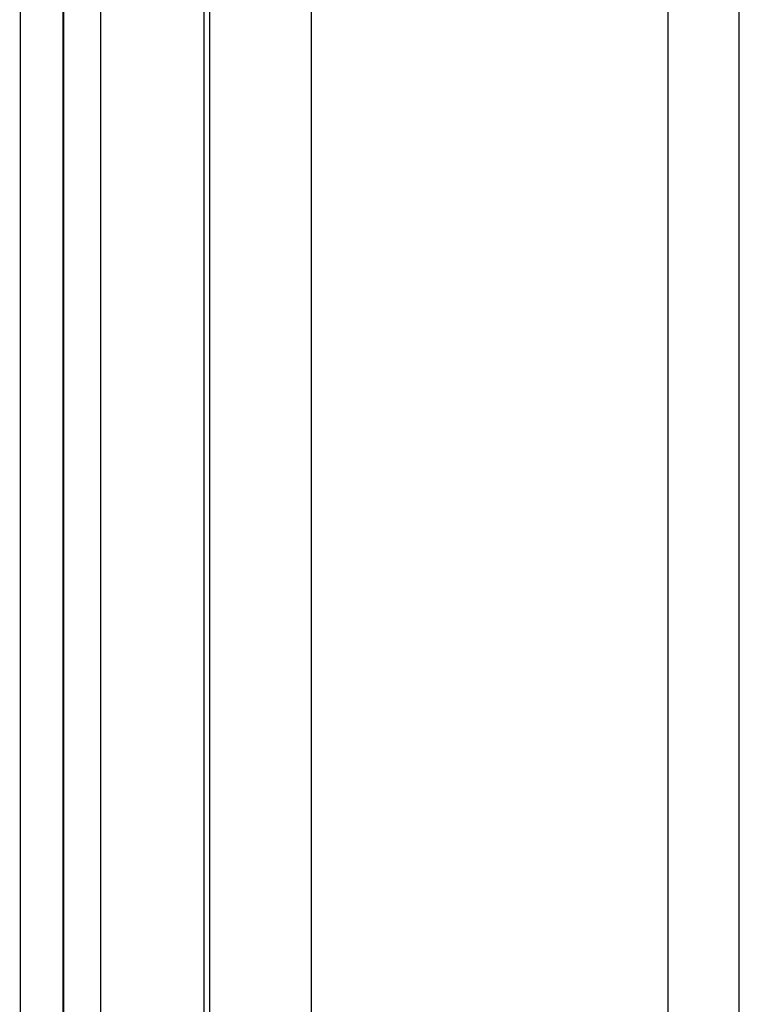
# Model space of a CAD drawing. Header units: millimetres. Extents: x -1263 to 1500, y -1080 to 1468.
# Tile 88 of 166: x 260 to 281, y 193 to 220. Entities that reach past the tile are written whole.
import ezdxf

# ---------------------------------------------------------------- set-up
doc = ezdxf.new("R2010")
doc.units = ezdxf.units.MM

msp = doc.modelspace()

# ---------------------------------------------------------------- linework, layer by layer
at = {"color": 7, "linetype": 'Continuous', "lineweight": 25}
for points, knots in [([(265.607, 173.307), (265.607, 204.872), (265.606, 236.525), (265.606, 299.61), (265.605, 331.042), (265.605, 362.169)], [0, 0, 0, 0, 0.5, 0.5, 1, 1, 1, 1]), ([(265.768, 173.306), (265.768, 174.178), (265.768, 175.922), (265.767, 178.538), (265.767, 181.154), (265.767, 183.771), (265.766, 186.387), (265.766, 189.004), (265.766, 191.621), (265.765, 194.239), (265.765, 196.856), (265.765, 199.474), (265.765, 202.091), (265.765, 204.709), (265.764, 207.327), (265.764, 209.944), (265.764, 212.562), (265.764, 215.18), (265.764, 217.797), (265.764, 220.415), (265.764, 223.032), (265.764, 225.649), (265.765, 228.267), (265.765, 230.883), (265.765, 233.5), (265.765, 236.117), (265.765, 238.733), (265.766, 243.314), (265.767, 249.857), (265.768, 258.356), (265.77, 266.843), (265.772, 275.323), (265.774, 283.792), (265.777, 290.843), (265.779, 296.475), (265.78, 300.282), (265.782, 304.503), (265.783, 307.315), (265.784, 309.137)], [0, 0, 0, 0, 0.019244, 0.038486, 0.057726, 0.076965, 0.096203, 0.115439, 0.134673, 0.153907, 0.173139, 0.192371, 0.211601, 0.230831, 0.250059, 0.269287, 0.288515, 0.307742, 0.326968, 0.346195, 0.365421, 0.384646, 0.403872, 0.423098, 0.442324, 0.46155, 0.480776, 0.500003, 0.562569, 0.62509, 0.687571, 0.750013, 0.812559, 0.874993, 0.906248, 0.937489, 0.959486, 1, 1, 1, 1]), ([(268.607, 309.137), (268.607, 288.227), (268.607, 267.187), (268.608, 225.023), (268.608, 203.898), (268.609, 182.817)], [0, 0, 0, 0, 0.5, 0.5, 1, 1, 1, 1]), ([(260.461, 171.492), (260.435, 173.229), (260.457, 174.967), (260.457, 180.703), (260.457, 184.699), (260.457, 212.476), (260.457, 236.194), (260.457, 259.851)], [0, 0, 0, 0, 0.017155, 0.017155, 0.0566366, 0.0566366, 0.2916997, 0.2916997, 0.2916997, 0.2916997]), ([(261.665, 259.851), (261.665, 245.136), (261.666, 230.404), (261.667, 200.935), (261.668, 186.207), (261.668, 171.492)], [0, 0, 0, 0, 0.5, 0.5, 1, 1, 1, 1]), ([(262.705, 173.503), (262.705, 180.7), (262.705, 187.9), (262.705, 202.305), (262.705, 209.511), (262.705, 231.125), (262.705, 245.534), (262.705, 259.925)], [0, 0, 0, 0, 0.25, 0.25, 0.5, 0.5, 1, 1, 1, 1]), ([(262.708, 173.503), (262.709, 180.7), (262.709, 187.9), (262.709, 202.305), (262.709, 209.511), (262.709, 231.126), (262.709, 245.534), (262.709, 259.925)], [0, 0, 0, 0, 0.25, 0.25, 0.5, 0.5, 1, 1, 1, 1]), ([(278.608, 227.668), (278.608, 226.769), (278.608, 224.97), (278.608, 222.271), (278.608, 219.572), (278.608, 216.874), (278.608, 214.176), (278.608, 211.478), (278.608, 208.781), (278.608, 206.083), (278.608, 203.386), (278.608, 200.689), (278.608, 197.992), (278.608, 195.295), (278.608, 192.599), (278.609, 189.903), (278.609, 187.207), (278.609, 184.511), (278.609, 181.815), (278.609, 179.12), (278.609, 177.323), (278.609, 176.425)], [0, 0, 0, 0, 0.052653, 0.1053, 0.157941, 0.210576, 0.263206, 0.315833, 0.368457, 0.421079, 0.4737, 0.52632, 0.57894, 0.631561, 0.684183, 0.736809, 0.789437, 0.84207, 0.894707, 0.94735, 1, 1, 1, 1])]:
    msp.add_open_spline(points, degree=3, knots=knots, dxfattribs=at)
for points in [[(261.657, 171.492), (261.657, 200.864), (261.657, 230.396), (261.657, 259.851)], [(280.609, 178.961), (280.608, 194.086), (280.608, 209.148), (280.608, 224.204)]]:
    msp.add_open_spline(points, degree=3, dxfattribs=at)

doc.saveas('drawing.dxf')
